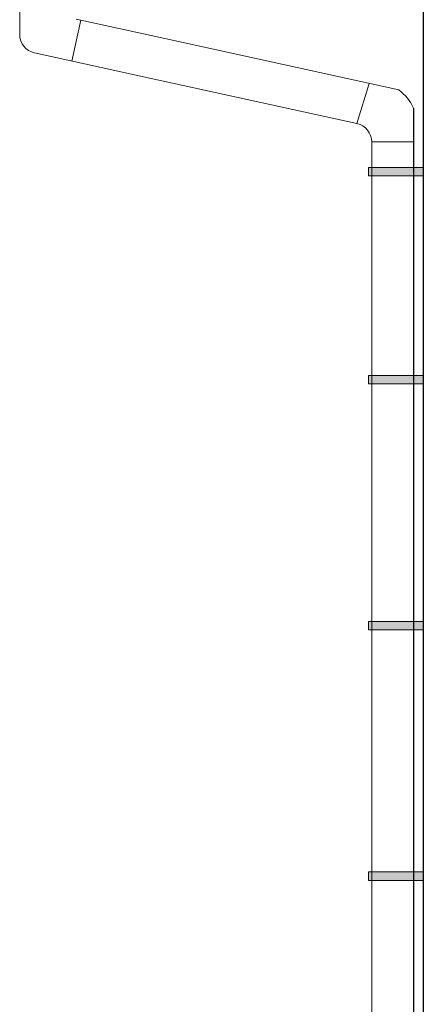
# Model space of a CAD drawing. Header units: metres. Extents: x -375439 to -92892, y 227568 to 490033.
# Tile 6 of 24: x -213806 to -212840, y 238405 to 240759. Entities that reach past the tile are written whole.
import ezdxf

# ---------------------------------------------------------------- set-up
doc = ezdxf.new("R2010")
doc.units = ezdxf.units.M
doc.header["$MEASUREMENT"] = 0
doc.layers.add('.18', color=7, linetype='Continuous')
doc.layers.add('.20', color=7, linetype='Continuous')
doc.layers.add('shades', color=253, linetype='Continuous', lineweight=20)

msp = doc.modelspace()

# ---------------------------------------------------------------- hatches: boundary and pattern name
at = {"layer": 'shades'}
h = msp.add_hatch(color=256, dxfattribs=at)
h.paths.add_polyline_path([(-212963.6, 240405.5), (-212970.9, 240405.5), (-212970.9, 240385.5), (-212963.6, 240385.5)])
h.paths.add_polyline_path([(-212863.6, 240405.5), (-212963.6, 240405.5), (-212963.6, 240385.5), (-212863.6, 240385.5)])
h.paths.add_polyline_path([(-212840, 240405.5), (-212863.6, 240405.5), (-212863.6, 240385.5), (-212840, 240385.5)])
h = msp.add_hatch(color=256, dxfattribs=at)
h.paths.add_polyline_path([(-212963.6, 239908.8), (-212970.9, 239908.8), (-212970.9, 239888.8), (-212963.6, 239888.8)])
h.paths.add_polyline_path([(-212863.6, 239908.8), (-212963.6, 239908.8), (-212963.6, 239888.8), (-212863.6, 239888.8)])
h.paths.add_polyline_path([(-212840, 239908.8), (-212863.6, 239908.8), (-212863.6, 239888.8), (-212840, 239888.8)])
h = msp.add_hatch(color=256, dxfattribs=at)
h.paths.add_polyline_path([(-212963.6, 239320.3), (-212970.9, 239320.3), (-212970.9, 239300.3), (-212963.6, 239300.3)])
h.paths.add_polyline_path([(-212863.6, 239320.3), (-212963.6, 239320.3), (-212963.6, 239300.3), (-212863.6, 239300.3)])
h.paths.add_polyline_path([(-212840, 239320.3), (-212863.6, 239320.3), (-212863.6, 239300.3), (-212840, 239300.3)])
h = msp.add_hatch(color=256, dxfattribs=at)
h.paths.add_polyline_path([(-212963.6, 238721.3), (-212970.9, 238721.3), (-212970.9, 238701.3), (-212963.6, 238701.3)])
h.paths.add_polyline_path([(-212863.6, 238721.3), (-212963.6, 238721.3), (-212963.6, 238701.3), (-212863.6, 238701.3)])
h.paths.add_polyline_path([(-212840, 238721.3), (-212863.6, 238721.3), (-212863.6, 238701.3), (-212840, 238701.3)])

# ---------------------------------------------------------------- linework, layer by layer
at = {"layer": '.18'}
for p, q in [((-212863.6, 240547.3), (-212863.6, 235200.3)), ((-212840, 235113), (-212840, 238607.7))]:
    msp.add_line(p, q, dxfattribs=at)
at = {"layer": '.20'}
msp.add_line((-212840, 238607.7), (-212840, 241108.6), dxfattribs=at)
at = {"layer": 'shades'}
for p, q in [((-213805.9, 240918.7), (-213805.9, 240723.9)), ((-213659.9, 240758.1), (-213681.3, 240660.4)), ((-213670.6, 240760.4), (-213491.5, 240721.2)), ((-213491.5, 240721.2), (-212899, 240591.3)), ((-213770.6, 240679.9), (-213491.5, 240618.8)), ((-213491.5, 240618.8), (-212999, 240510.8)), ((-212969.9, 240606.8), (-212999, 240510.8)), ((-212963.6, 240466.9), (-212963.6, 235236.7)), ((-212963.6, 240466.9), (-212863.6, 240466.9)), ((-212970.9, 240405.5), (-212840, 240405.5)), ((-212970.9, 240405.5), (-212970.9, 240385.5)), ((-212970.9, 240385.5), (-212840, 240385.5)), ((-212970.9, 239908.8), (-212840, 239908.8)), ((-212970.9, 239908.8), (-212970.9, 239888.8)), ((-212970.9, 239888.8), (-212840, 239888.8)), ((-212970.9, 239320.3), (-212840, 239320.3)), ((-212970.9, 239320.3), (-212970.9, 239300.3)), ((-212970.9, 239300.3), (-212840, 239300.3)), ((-212970.9, 238721.3), (-212840, 238721.3)), ((-212970.9, 238721.3), (-212970.9, 238701.3)), ((-212970.9, 238701.3), (-212840, 238701.3)), ((-212840, 238607.7), (-212840, 238487.7))]:
    msp.add_line(p, q, dxfattribs=at)
for centre, radius, start, end in [((-213760.9, 240723.9), 45, 180, 257.6379), ((-212958.6, 240507.1), 103.2, 22.9505, 54.6874), ((-213008.6, 240466.9), 45, 0, 77.6379)]:
    msp.add_arc(centre, radius, start, end, dxfattribs=at)

doc.saveas('drawing.dxf')
